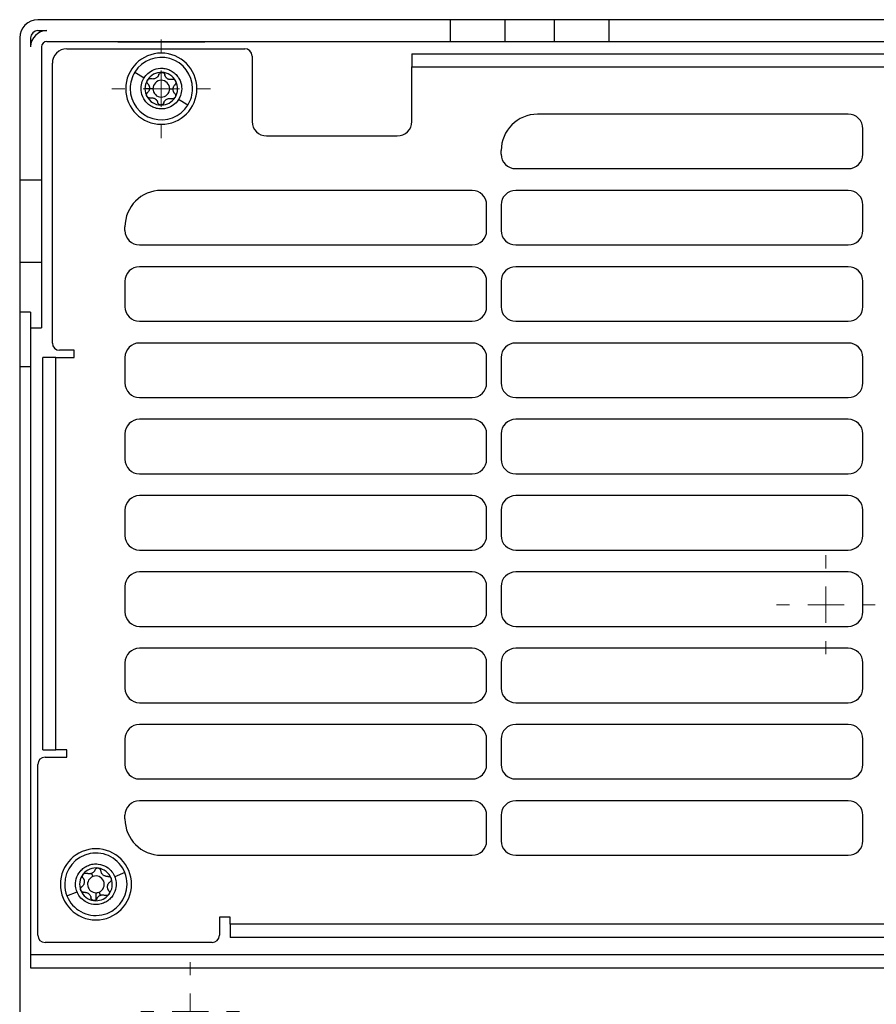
# Model space of a CAD drawing. Header units: millimetres. Extents: x -945 to 1227, y -951 to 1232.
# Tile 133 of 171: x 65 to 183, y 792 to 927. Entities that reach past the tile are written whole.
import ezdxf

# ---------------------------------------------------------------- set-up
doc = ezdxf.new("R2010")
doc.units = ezdxf.units.MM

# ---------------------------------------------------------------- blocks, each defined once
blk = doc.blocks.new('SW_CENTERMARKSYMBOL_3')
at = {"color": 0, "linetype": 'Continuous', "lineweight": 18}
for p, q in [((0, 5), (0, 6.8)), ((0, 0), (0, 2.5)), ((-5, 0), (-6.8, 0)), ((0, 0), (-2.5, 0)), ((0, 0), (0, -2.5)), ((0, 0), (2.5, 0)), ((5, 0), (6.8, 0)), ((0, -5), (0, -6.8))]:
    blk.add_line(p, q, dxfattribs=at)
blk = doc.blocks.new('SW_CENTERMARKSYMBOL_6')
at = {"color": 0, "linetype": 'Continuous', "lineweight": 18}
for p, q in [((0, 5), (0, 6.8)), ((0, 0), (0, 2.5)), ((-5, 0), (-6.8, 0)), ((0, 0), (-2.5, 0)), ((0, 0), (0, -2.5)), ((0, 0), (2.5, 0)), ((5, 0), (6.8, 0)), ((0, -5), (0, -6.8))]:
    blk.add_line(p, q, dxfattribs=at)
blk = doc.blocks.new('SW_CENTERMARKSYMBOL_7')
at = {"color": 0, "linetype": 'Continuous', "lineweight": 18}
for p, q in [((0, 5), (0, 6.8)), ((0, 0), (0, 2.5)), ((-5, 0), (-6.8, 0)), ((0, 0), (-2.5, 0)), ((0, 0), (0, -2.5)), ((0, 0), (2.5, 0)), ((5, 0), (6.8, 0)), ((0, -5), (0, -6.8))]:
    blk.add_line(p, q, dxfattribs=at)

msp = doc.modelspace()

# ---------------------------------------------------------------- linework, layer by layer
at = {"color": 7, "linetype": 'Continuous', "lineweight": 25}
for p, q in [((124.514, 927.257), (67.67, 927.257)), ((124.514, 924.257), (124.514, 927.257)), ((132.031, 927.257), (124.514, 927.257)), ((132.031, 924.257), (132.031, 927.257)), ((138.755, 927.257), (132.031, 927.257)), ((138.755, 927.257), (138.755, 924.257)), ((146.272, 927.257), (138.755, 927.257)), ((146.272, 927.257), (146.272, 924.257)), ((270.069, 927.257), (146.272, 927.257)), ((67.67, 925.757), (68.92, 925.757)), ((65.17, 924.757), (65.17, 905.159)), ((66.67, 924.757), (66.67, 923.507)), ((68.92, 924.257), (124.514, 924.257)), ((78.67, 924.218), (78.67, 924.257)), ((78.67, 924.218), (90.67, 924.218)), ((90.67, 924.218), (90.67, 924.257)), ((124.514, 924.257), (132.031, 924.257)), ((132.031, 924.257), (138.755, 924.257)), ((138.755, 924.257), (146.272, 924.257)), ((146.272, 924.257), (270.069, 924.257)), ((68.17, 923.507), (68.17, 905.159)), ((71.67, 923.257), (96.17, 923.257)), ((97.17, 922.257), (97.17, 913.257)), ((119.17, 922.568), (119.17, 920.757)), ((119.17, 922.568), (297.17, 922.568)), ((69.67, 882.757), (69.67, 921.257)), ((119.17, 913.257), (119.17, 920.757)), ((119.17, 920.757), (297.17, 920.757)), ((81.033, 920.049), (82.304, 919.254)), ((83.043, 917.757), (82.42, 917.757)), ((83.515, 917.757), (83.043, 917.757)), ((85.826, 917.757), (86.298, 917.757)), ((88.325, 915.491), (87.053, 916.286)), ((84.67, 915.513), (84.67, 915.507)), ((179.27, 914.257), (136.47, 914.257)), ((181.27, 908.757), (181.27, 912.257)), ((99.17, 911.257), (117.17, 911.257)), ((131.47, 908.757), (131.47, 909.257)), ((133.47, 906.757), (179.27, 906.757)), ((68.17, 905.159), (65.17, 905.159)), ((65.17, 905.159), (65.17, 893.883)), ((68.17, 905.159), (68.17, 893.883)), ((127.47, 903.757), (84.67, 903.757)), ((179.27, 903.757), (133.47, 903.757)), ((129.47, 898.257), (129.47, 901.757)), ((131.47, 901.757), (131.47, 898.257)), ((181.27, 898.257), (181.27, 901.757)), ((79.67, 898.257), (79.67, 898.757)), ((81.67, 896.257), (127.47, 896.257)), ((133.47, 896.257), (179.27, 896.257)), ((65.17, 893.883), (68.17, 893.883)), ((65.17, 893.883), (65.17, 887.026)), ((68.17, 893.883), (68.17, 884.827)), ((127.47, 893.257), (81.67, 893.257)), ((179.27, 893.257), (133.47, 893.257)), ((79.67, 891.257), (79.67, 887.757)), ((129.47, 887.757), (129.47, 891.257)), ((131.47, 891.257), (131.47, 887.757)), ((181.27, 887.757), (181.27, 891.257)), ((66.67, 887.026), (65.17, 887.026)), ((65.17, 887.026), (65.17, 879.508)), ((66.67, 887.026), (66.67, 879.508)), ((81.67, 885.757), (127.47, 885.757)), ((133.47, 885.757), (179.27, 885.757)), ((66.67, 884.827), (68.17, 884.827)), ((127.47, 882.757), (81.67, 882.757)), ((179.27, 882.757), (133.47, 882.757)), ((72.67, 881.757), (70.67, 881.757)), ((72.67, 880.757), (72.67, 881.757)), ((65.17, 879.508), (66.67, 879.508)), ((65.17, 879.508), (65.17, 784.257)), ((66.67, 879.508), (66.67, 796.757)), ((70.17, 880.757), (68.359, 880.757)), ((68.359, 826.757), (68.359, 880.757)), ((70.17, 826.757), (70.17, 880.757)), ((70.17, 880.757), (72.67, 880.757)), ((79.67, 880.757), (79.67, 877.257)), ((129.47, 877.257), (129.47, 880.757)), ((131.47, 880.757), (131.47, 877.257)), ((181.27, 877.257), (181.27, 880.757)), ((81.67, 875.257), (127.47, 875.257)), ((133.47, 875.257), (179.27, 875.257)), ((127.47, 872.257), (81.67, 872.257)), ((179.27, 872.257), (133.47, 872.257)), ((79.67, 870.257), (79.67, 866.757)), ((129.47, 866.757), (129.47, 870.257)), ((131.47, 870.257), (131.47, 866.757)), ((181.27, 866.757), (181.27, 870.257)), ((81.67, 864.757), (127.47, 864.757)), ((133.47, 864.757), (179.27, 864.757)), ((127.47, 861.757), (81.67, 861.757)), ((179.27, 861.757), (133.47, 861.757)), ((79.67, 859.757), (79.67, 856.257)), ((129.47, 856.257), (129.47, 859.757)), ((131.47, 859.757), (131.47, 856.257)), ((181.27, 856.257), (181.27, 859.757)), ((81.67, 854.257), (127.47, 854.257)), ((133.47, 854.257), (179.27, 854.257)), ((127.47, 851.257), (81.67, 851.257)), ((179.27, 851.257), (133.47, 851.257)), ((79.67, 849.257), (79.67, 845.757)), ((129.47, 845.757), (129.47, 849.257)), ((131.47, 849.257), (131.47, 845.757)), ((181.27, 845.757), (181.27, 849.257)), ((81.67, 843.757), (127.47, 843.757)), ((133.47, 843.757), (179.27, 843.757)), ((127.47, 840.757), (81.67, 840.757)), ((179.27, 840.757), (133.47, 840.757)), ((79.67, 838.757), (79.67, 835.257)), ((129.47, 835.257), (129.47, 838.757)), ((131.47, 838.757), (131.47, 835.257)), ((181.27, 835.257), (181.27, 838.757)), ((81.67, 833.257), (127.47, 833.257)), ((133.47, 833.257), (179.27, 833.257)), ((127.47, 830.257), (81.67, 830.257)), ((179.27, 830.257), (133.47, 830.257)), ((79.67, 828.257), (79.67, 824.757)), ((129.47, 824.757), (129.47, 828.257)), ((131.47, 828.257), (131.47, 824.757)), ((181.27, 824.757), (181.27, 828.257)), ((68.359, 826.757), (70.17, 826.757)), ((71.67, 826.757), (70.17, 826.757)), ((71.67, 825.757), (71.67, 826.757)), ((68.67, 825.757), (71.67, 825.757)), ((67.67, 801.257), (67.67, 824.757)), ((81.67, 822.757), (127.47, 822.757)), ((133.47, 822.757), (179.27, 822.757)), ((127.47, 819.757), (81.67, 819.757)), ((179.27, 819.757), (133.47, 819.757)), ((79.67, 817.257), (79.67, 817.757)), ((129.47, 814.257), (129.47, 817.757)), ((131.47, 817.757), (131.47, 814.257)), ((181.27, 814.257), (181.27, 817.757)), ((84.67, 812.257), (127.47, 812.257)), ((133.47, 812.257), (179.27, 812.257)), ((75.068, 809.766), (75.242, 809.33)), ((79.658, 809.866), (78.265, 809.31)), ((71.671, 806.677), (73.064, 807.233)), ((76.099, 807.184), (76.273, 806.748)), ((75.67, 806.115), (75.67, 806.007)), ((94.17, 803.757), (92.67, 803.757)), ((92.67, 803.757), (92.67, 801.257)), ((94.17, 802.757), (94.17, 803.757)), ((322.17, 802.757), (94.17, 802.757)), ((94.17, 802.757), (94.17, 800.946)), ((322.17, 800.946), (94.17, 800.946)), ((91.67, 800.257), (68.67, 800.257)), ((349.67, 798.568), (66.67, 798.568)), ((66.67, 796.757), (349.67, 796.757))]:
    msp.add_line(p, q, dxfattribs=at)
at = {"color": 250, "linetype": 'Continuous', "lineweight": 25}
msp.add_line((75.67, 807.101), (75.67, 806.278), dxfattribs=at)
at = {"color": 7, "linetype": 'Continuous', "lineweight": 25}
for centre, radius, start, end in [((67.67, 924.757), 2.5, 90, 180), ((67.67, 924.757), 1, 90, 180), ((68.92, 923.507), 2.25, 90, 180), ((68.92, 923.507), 0.75, 90, 180), ((71.67, 921.257), 2, 90, 180), ((96.17, 922.257), 1, 0, 90), ((84.67, 917.757), 4.9, 0, 180), ((84.679, 917.77), 4.3, 0, 147.9903), ((84.679, 917.77), 4.3, 147.9903, 180), ((84.67, 917.757), 2.25, 147.9903, 180), ((84.67, 917.757), 2.25, 87.9903, 147.9903), ((84.67, 917.757), 1.155, 0, 180), ((84.67, 917.757), 2.25, 27.9903, 87.9903), ((84.67, 917.757), 1.631, 55.05644, 60.92415), ((85.985, 919.859), 0.854, 232.38096, 243.59964), ((84.67, 917.757), 2.25, 327.9903, 27.9903), ((84.67, 917.757), 4.9, 180, 0), ((84.679, 917.77), 4.3, 180, 327.9903), ((84.67, 917.757), 2.25, 180, 207.9903), ((84.67, 917.757), 1.155, 180, 0), ((84.679, 917.77), 4.3, 327.9903, 0), ((84.67, 917.757), 2.25, 207.9903, 267.9903), ((84.67, 917.757), 1.631, 235.05644, 240.92415), ((83.356, 915.655), 0.854, 52.38096, 63.59964), ((84.67, 917.757), 2.25, 270, 327.9903), ((84.67, 917.757), 2.25, 267.9903, 270), ((136.47, 909.257), 5, 90, 180), ((179.27, 912.257), 2, 0, 90), ((99.17, 913.257), 2, 180, 270), ((117.17, 913.257), 2, 270, 0), ((133.47, 908.757), 2, 180, 270), ((179.27, 908.757), 2, 270, 0), ((84.67, 898.757), 5, 90, 180), ((127.47, 901.757), 2, 0, 90), ((133.47, 901.757), 2, 90, 180), ((179.27, 901.757), 2, 0, 90), ((81.67, 898.257), 2, 180, 270), ((127.47, 898.257), 2, 270, 0), ((133.47, 898.257), 2, 180, 270), ((179.27, 898.257), 2, 270, 0), ((81.67, 891.257), 2, 90, 180), ((127.47, 891.257), 2, 0, 90), ((133.47, 891.257), 2, 90, 180), ((179.27, 891.257), 2, 0, 90), ((81.67, 887.757), 2, 180, 270), ((127.47, 887.757), 2, 270, 0), ((133.47, 887.757), 2, 180, 270), ((179.27, 887.757), 2, 270, 0), ((70.67, 882.757), 1, 180, 270), ((81.67, 880.757), 2, 90, 180), ((127.47, 880.757), 2, 0, 90), ((133.47, 880.757), 2, 90, 180), ((179.27, 880.757), 2, 0, 90), ((81.67, 877.257), 2, 180, 270), ((127.47, 877.257), 2, 270, 0), ((133.47, 877.257), 2, 180, 270), ((179.27, 877.257), 2, 270, 0), ((81.67, 870.257), 2, 90, 180), ((127.47, 870.257), 2, 0, 90), ((133.47, 870.257), 2, 90, 180), ((179.27, 870.257), 2, 0, 90), ((81.67, 866.757), 2, 180, 270), ((127.47, 866.757), 2, 270, 0), ((133.47, 866.757), 2, 180, 270), ((179.27, 866.757), 2, 270, 0), ((81.67, 859.757), 2, 90, 180), ((127.47, 859.757), 2, 0, 90), ((133.47, 859.757), 2, 90, 180), ((179.27, 859.757), 2, 0, 90), ((81.67, 856.257), 2, 180, 270), ((127.47, 856.257), 2, 270, 0), ((133.47, 856.257), 2, 180, 270), ((179.27, 856.257), 2, 270, 0), ((81.67, 849.257), 2, 90, 180), ((127.47, 849.257), 2, 0, 90), ((133.47, 849.257), 2, 90, 180), ((179.27, 849.257), 2, 0, 90), ((81.67, 845.757), 2, 180, 270), ((127.47, 845.757), 2, 270, 0), ((133.47, 845.757), 2, 180, 270), ((179.27, 845.757), 2, 270, 0), ((81.67, 838.757), 2, 90, 180), ((127.47, 838.757), 2, 0, 90), ((133.47, 838.757), 2, 90, 180), ((179.27, 838.757), 2, 0, 90), ((81.67, 835.257), 2, 180, 270), ((127.47, 835.257), 2, 270, 0), ((133.47, 835.257), 2, 180, 270), ((179.27, 835.257), 2, 270, 0), ((81.67, 828.257), 2, 90, 180), ((127.47, 828.257), 2, 0, 90), ((133.47, 828.257), 2, 90, 180), ((179.27, 828.257), 2, 0, 90), ((68.67, 824.757), 1, 90, 180), ((81.67, 824.757), 2, 180, 270), ((127.47, 824.757), 2, 270, 0), ((133.47, 824.757), 2, 180, 270), ((179.27, 824.757), 2, 270, 0), ((81.67, 817.757), 2, 90, 180), ((127.47, 817.757), 2, 0, 90), ((133.47, 817.757), 2, 90, 180), ((179.27, 817.757), 2, 0, 90), ((84.67, 817.257), 5, 180, 270), ((75.67, 808.257), 4.9, 0, 180), ((127.47, 814.257), 2, 270, 0), ((133.47, 814.257), 2, 180, 270), ((179.27, 814.257), 2, 270, 0), ((75.665, 808.271), 4.3, 21.76312, 180), ((75.67, 808.257), 2.25, 81.76312, 141.76312), ((75.67, 808.257), 2.25, 21.76312, 81.76312), ((75.67, 808.257), 2.25, 141.76312, 201.76312), ((75.67, 808.257), 1.155, 111.76312, 270), ((75.67, 808.257), 1.631, 108.82927, 114.69698), ((74.751, 810.559), 0.854, 286.15378, 297.37246), ((75.67, 808.257), 1.155, 291.76312, 111.76312), ((75.67, 808.257), 2.25, 321.76312, 21.76312), ((75.665, 808.271), 4.3, 0, 21.76312), ((75.67, 808.257), 4.9, 180, 0), ((75.665, 808.271), 4.3, 180, 201.76312), ((75.665, 808.271), 4.3, 201.76312, 0), ((75.67, 808.257), 2.25, 201.76312, 261.76312), ((75.67, 808.257), 1.155, 270, 291.76312), ((75.67, 808.257), 2.25, 270, 321.76312), ((75.67, 808.257), 1.631, 288.82927, 294.69698), ((76.59, 805.954), 0.854, 106.15378, 117.37246), ((75.67, 808.257), 2.25, 261.76312, 270), ((68.67, 801.257), 1, 180, 270), ((91.67, 801.257), 1, 270, 0)]:
    msp.add_arc(centre, radius, start, end, dxfattribs=at)
for points, knots in [([(82.304, 919.254), (82.428, 919.452), (82.592, 919.661), (83.038, 920.059), (83.322, 920.248), (84.018, 920.517), (84.433, 920.594), (85.09, 920.548), (85.314, 920.507), (85.752, 920.367), (85.965, 920.268), (86.361, 920.021), (86.543, 919.872), (86.861, 919.54), (86.996, 919.357), (87.325, 918.786), (87.437, 918.379), (87.5, 917.635), (87.455, 917.298), (87.293, 916.723), (87.177, 916.484), (87.053, 916.286)], [0, 0, 0, 0, 0.125, 0.125, 0.25, 0.25, 0.375, 0.375, 0.4375, 0.4375, 0.5, 0.5, 0.5625, 0.5625, 0.625, 0.625, 0.75, 0.75, 0.875, 0.875, 1, 1, 1, 1]), ([(87.053, 916.286), (86.929, 916.088), (86.765, 915.879), (86.32, 915.482), (86.036, 915.293), (85.339, 915.024), (84.925, 914.947), (84.267, 914.992), (84.043, 915.034), (83.606, 915.174), (83.392, 915.272), (82.997, 915.52), (82.815, 915.668), (82.497, 916), (82.361, 916.183), (82.033, 916.754), (81.92, 917.161), (81.857, 917.905), (81.903, 918.243), (82.065, 918.818), (82.181, 919.056), (82.304, 919.254)], [0, 0, 0, 0, 0.125, 0.125, 0.25, 0.25, 0.375, 0.375, 0.4375, 0.4375, 0.5, 0.5, 0.5625, 0.5625, 0.625, 0.625, 0.75, 0.75, 0.875, 0.875, 1, 1, 1, 1]), ([(82.698, 918.723), (82.698, 918.743), (82.7, 918.783), (82.713, 918.841), (82.733, 918.898), (82.753, 918.932), (82.763, 918.95)], [0, 0, 0, 0, 0.25309291, 0.50203916, 0.74997968, 1, 1, 1, 1]), ([(82.763, 918.95), (82.771, 918.963), (82.789, 918.989), (82.821, 919.025), (82.881, 919.078), (82.979, 919.133), (83.095, 919.153), (83.187, 919.148), (83.23, 919.137), (83.252, 919.131)], [0, 0, 0, 0, 0.0832165, 0.1666039, 0.250813, 0.5002405, 0.7493516, 0.8752142, 1, 1, 1, 1]), ([(84.325, 919.701), (84.316, 919.673), (84.297, 919.617), (84.26, 919.54), (84.218, 919.471), (84.153, 919.383), (84.054, 919.283), (83.911, 919.187), (83.751, 919.121), (83.586, 919.091), (83.415, 919.09), (83.309, 919.117), (83.252, 919.131)], [0, 0, 0, 0, 0.0691958, 0.1338982, 0.1941577, 0.250037, 0.378672, 0.5001576, 0.6213964, 0.7498162, 0.8660002, 1, 1, 1, 1]), ([(84.325, 919.701), (84.333, 919.722), (84.348, 919.765), (84.395, 919.844), (84.476, 919.929), (84.584, 919.983), (84.677, 920.005), (84.725, 920.005), (84.749, 920.006)], [0, 0, 0, 0, 0.1247233, 0.2507504, 0.4994844, 0.7488937, 0.8751708, 1, 1, 1, 1]), ([(84.749, 920.006), (84.765, 920.004), (84.797, 920.002), (84.844, 919.992), (84.92, 919.968), (85.017, 919.91), (85.092, 919.82), (85.133, 919.738), (85.145, 919.694), (85.151, 919.672)], [0, 0, 0, 0, 0.08321646, 0.16660388, 0.25081303, 0.50024049, 0.74935158, 0.87521423, 1, 1, 1, 1]), ([(85.463, 919.183), (85.445, 919.198), (85.407, 919.229), (85.354, 919.281), (85.305, 919.34), (85.249, 919.42), (85.191, 919.53), (85.165, 919.623), (85.151, 919.672)], [0, 0, 0, 0, 0.1185322, 0.2410833, 0.367929, 0.4993179, 0.7330361, 1, 1, 1, 1]), ([(86.182, 919.028), (86.156, 919.023), (86.106, 919.012), (86.031, 919.005), (85.961, 919.004), (85.864, 919.011), (85.743, 919.034), (85.65, 919.074), (85.605, 919.094)], [0, 0, 0, 0, 0.1371704, 0.2661603, 0.3870411, 0.4998992, 0.7583394, 1, 1, 1, 1]), ([(86.657, 918.813), (86.648, 918.829), (86.629, 918.862), (86.593, 918.905), (86.551, 918.945), (86.503, 918.978), (86.43, 919.016), (86.319, 919.047), (86.229, 919.035), (86.182, 919.028)], [0, 0, 0, 0, 0.0978106, 0.1966536, 0.2967081, 0.3981471, 0.501136, 0.7371957, 1, 1, 1, 1]), ([(86.57, 918.298), (86.583, 918.312), (86.611, 918.339), (86.644, 918.386), (86.67, 918.435), (86.689, 918.485), (86.705, 918.55), (86.71, 918.631), (86.696, 918.726), (86.67, 918.784), (86.657, 918.813)], [0, 0, 0, 0, 0.1085993, 0.212801, 0.3126714, 0.4082861, 0.4997311, 0.6701965, 0.8366857, 1, 1, 1, 1]), ([(82.814, 918.43), (82.803, 918.443), (82.779, 918.47), (82.751, 918.515), (82.724, 918.572), (82.702, 918.641), (82.699, 918.696), (82.698, 918.723)], [0, 0, 0, 0, 0.1657501, 0.3322478, 0.501687, 0.7525545, 1, 1, 1, 1]), ([(83.043, 917.757), (83.039, 917.732), (83.033, 917.682), (83.014, 917.606), (82.989, 917.531), (82.947, 917.438), (82.879, 917.326), (82.809, 917.254), (82.771, 917.216)], [0, 0, 0, 0, 0.1181714, 0.2404882, 0.3672639, 0.4987803, 0.733013, 1, 1, 1, 1]), ([(82.814, 918.43), (82.832, 918.41), (82.866, 918.372), (82.91, 918.31), (82.946, 918.248), (82.976, 918.187), (83.008, 918.106), (83.035, 918.004), (83.05, 917.88), (83.045, 917.797), (83.043, 917.757)], [0, 0, 0, 0, 0.1119453, 0.2178023, 0.3176312, 0.4115042, 0.4995081, 0.6717844, 0.838227, 1, 1, 1, 1]), ([(86.294, 917.67), (86.295, 917.699), (86.297, 917.758), (86.311, 917.846), (86.334, 917.934), (86.376, 918.042), (86.448, 918.172), (86.527, 918.254), (86.57, 918.298)], [0, 0, 0, 0, 0.1202878, 0.2433971, 0.369786, 0.4998777, 0.7316214, 1, 1, 1, 1]), ([(86.527, 917.084), (86.508, 917.105), (86.471, 917.147), (86.424, 917.214), (86.386, 917.281), (86.343, 917.377), (86.303, 917.506), (86.297, 917.616), (86.294, 917.67)], [0, 0, 0, 0, 0.137941, 0.2671759, 0.387794, 0.4999057, 0.7576468, 1, 1, 1, 1]), ([(82.634, 916.901), (82.635, 916.921), (82.636, 916.961), (82.649, 917.02), (82.673, 917.085), (82.711, 917.154), (82.751, 917.195), (82.771, 917.216)], [0, 0, 0, 0, 0.1662613, 0.3322183, 0.5002124, 0.7509913, 1, 1, 1, 1]), ([(82.684, 916.701), (82.676, 916.717), (82.661, 916.748), (82.645, 916.798), (82.636, 916.849), (82.634, 916.884), (82.634, 916.901)], [0, 0, 0, 0, 0.2499654, 0.4983897, 0.7476109, 1, 1, 1, 1]), ([(83.159, 916.486), (83.137, 916.482), (83.093, 916.473), (83.024, 916.474), (82.956, 916.485), (82.867, 916.516), (82.763, 916.58), (82.71, 916.661), (82.684, 916.701)], [0, 0, 0, 0, 0.126001, 0.249528, 0.3732303, 0.4997838, 0.7512757, 1, 1, 1, 1]), ([(83.159, 916.486), (83.185, 916.491), (83.235, 916.502), (83.31, 916.509), (83.38, 916.509), (83.477, 916.503), (83.598, 916.48), (83.691, 916.439), (83.736, 916.42)], [0, 0, 0, 0, 0.1371704, 0.2661604, 0.3870411, 0.4998991, 0.7583395, 1, 1, 1, 1]), ([(83.878, 916.331), (83.896, 916.316), (83.934, 916.285), (83.987, 916.233), (84.036, 916.174), (84.092, 916.094), (84.15, 915.984), (84.176, 915.891), (84.19, 915.842)], [0, 0, 0, 0, 0.1185322, 0.24108329, 0.36792897, 0.49931793, 0.73303609, 1, 1, 1, 1]), ([(85.016, 915.813), (85.025, 915.841), (85.044, 915.897), (85.081, 915.974), (85.123, 916.043), (85.188, 916.131), (85.287, 916.231), (85.43, 916.327), (85.59, 916.393), (85.755, 916.423), (85.926, 916.424), (86.032, 916.397), (86.089, 916.383)], [0, 0, 0, 0, 0.0691958, 0.1338982, 0.1941577, 0.250037, 0.378672, 0.5001576, 0.6213964, 0.7498162, 0.8660002, 1, 1, 1, 1]), ([(86.578, 916.564), (86.57, 916.551), (86.552, 916.525), (86.52, 916.489), (86.46, 916.436), (86.362, 916.381), (86.246, 916.361), (86.154, 916.366), (86.111, 916.377), (86.089, 916.383)], [0, 0, 0, 0, 0.08321646, 0.16660388, 0.25081303, 0.50024049, 0.74935158, 0.87521423, 1, 1, 1, 1]), ([(86.527, 917.084), (86.542, 917.067), (86.571, 917.032), (86.616, 916.952), (86.649, 916.839), (86.641, 916.719), (86.614, 916.627), (86.59, 916.585), (86.578, 916.564)], [0, 0, 0, 0, 0.1247233, 0.2507504, 0.4994844, 0.7488937, 0.8751708, 1, 1, 1, 1]), ([(84.592, 915.508), (84.572, 915.51), (84.534, 915.512), (84.478, 915.526), (84.425, 915.547), (84.375, 915.574), (84.307, 915.625), (84.231, 915.711), (84.204, 915.798), (84.19, 915.842)], [0, 0, 0, 0, 0.1004702, 0.1996539, 0.2986855, 0.3987432, 0.5010066, 0.750789, 1, 1, 1, 1]), ([(85.016, 915.813), (85.009, 915.794), (84.997, 915.757), (84.969, 915.706), (84.933, 915.657), (84.877, 915.6), (84.791, 915.541), (84.711, 915.522), (84.67, 915.513)], [0, 0, 0, 0, 0.1256057, 0.2495509, 0.373809, 0.5003822, 0.7516331, 1, 1, 1, 1]), ([(73.064, 807.233), (72.978, 807.45), (72.906, 807.706), (72.849, 808.3), (72.864, 808.641), (73.059, 809.362), (73.242, 809.742), (73.667, 810.245), (73.833, 810.401), (74.204, 810.671), (74.41, 810.785), (74.843, 810.958), (75.071, 811.017), (75.526, 811.077), (75.754, 811.079), (76.409, 811.006), (76.803, 810.857), (77.441, 810.468), (77.686, 810.231), (78.054, 809.761), (78.179, 809.526), (78.265, 809.31)], [0, 0, 0, 0, 0.125, 0.125, 0.25, 0.25, 0.375, 0.375, 0.4375, 0.4375, 0.5, 0.5, 0.5625, 0.5625, 0.625, 0.625, 0.75, 0.75, 0.875, 0.875, 1, 1, 1, 1]), ([(75.993, 810.484), (75.974, 810.486), (75.937, 810.49), (75.88, 810.486), (75.824, 810.476), (75.769, 810.457), (75.694, 810.421), (75.604, 810.35), (75.561, 810.269), (75.538, 810.227)], [0, 0, 0, 0, 0.0978109, 0.1966541, 0.2967087, 0.3981474, 0.501136, 0.7371965, 1, 1, 1, 1]), ([(76.356, 810.109), (76.353, 810.128), (76.347, 810.166), (76.329, 810.221), (76.305, 810.27), (76.276, 810.315), (76.233, 810.367), (76.171, 810.419), (76.086, 810.464), (76.024, 810.477), (75.993, 810.484)], [0, 0, 0, 0, 0.10859979, 0.2128017, 0.31267212, 0.40828656, 0.49973114, 0.67019706, 0.83668625, 1, 1, 1, 1]), ([(78.265, 809.31), (78.352, 809.093), (78.423, 808.837), (78.48, 808.243), (78.465, 807.902), (78.271, 807.181), (78.088, 806.801), (77.663, 806.298), (77.497, 806.142), (77.125, 805.871), (76.92, 805.758), (76.486, 805.584), (76.259, 805.526), (75.803, 805.465), (75.575, 805.464), (74.92, 805.537), (74.526, 805.686), (73.888, 806.075), (73.643, 806.311), (73.275, 806.782), (73.151, 807.017), (73.064, 807.233)], [0, 0, 0, 0, 0.125, 0.125, 0.25, 0.25, 0.375, 0.375, 0.4375, 0.4375, 0.5, 0.5, 0.5625, 0.5625, 0.625, 0.625, 0.75, 0.75, 0.875, 0.875, 1, 1, 1, 1]), ([(73.898, 809.127), (73.916, 809.103), (73.949, 809.055), (73.989, 808.979), (74.02, 808.905), (74.053, 808.8), (74.076, 808.662), (74.068, 808.489), (74.026, 808.321), (73.954, 808.17), (73.853, 808.032), (73.769, 807.962), (73.724, 807.925)], [0, 0, 0, 0, 0.069196, 0.1338985, 0.1941579, 0.250037, 0.378672, 0.5001576, 0.6213964, 0.7498162, 0.8660004, 1, 1, 1, 1]), ([(73.812, 809.385), (73.812, 809.401), (73.813, 809.432), (73.821, 809.479), (73.836, 809.532), (73.862, 809.591), (73.889, 809.63), (73.903, 809.649)], [0, 0, 0, 0, 0.1664327, 0.3324496, 0.4994306, 0.7511359, 1, 1, 1, 1]), ([(73.898, 809.127), (73.885, 809.146), (73.859, 809.184), (73.833, 809.247), (73.815, 809.315), (73.813, 809.362), (73.812, 809.385)], [0, 0, 0, 0, 0.2492957, 0.5011507, 0.7512576, 1, 1, 1, 1]), ([(73.903, 809.649), (73.913, 809.662), (73.934, 809.686), (73.97, 809.718), (74.035, 809.765), (74.138, 809.808), (74.256, 809.816), (74.346, 809.801), (74.388, 809.785), (74.41, 809.777)], [0, 0, 0, 0, 0.0832165, 0.1666039, 0.250813, 0.5002405, 0.7493516, 0.8752142, 1, 1, 1, 1]), ([(74.989, 809.739), (74.966, 809.733), (74.918, 809.72), (74.845, 809.709), (74.769, 809.704), (74.671, 809.707), (74.548, 809.724), (74.458, 809.758), (74.41, 809.777)], [0, 0, 0, 0, 0.1185322, 0.2410833, 0.367929, 0.4993179, 0.7330361, 1, 1, 1, 1]), ([(75.538, 810.227), (75.527, 810.203), (75.506, 810.157), (75.468, 810.092), (75.427, 810.035), (75.364, 809.961), (75.274, 809.877), (75.186, 809.826), (75.144, 809.801)], [0, 0, 0, 0, 0.13717036, 0.26616033, 0.38704106, 0.49989922, 0.75833939, 1, 1, 1, 1]), ([(77.311, 809.357), (77.281, 809.354), (77.222, 809.348), (77.137, 809.352), (77.057, 809.362), (76.95, 809.386), (76.818, 809.436), (76.673, 809.529), (76.548, 809.649), (76.454, 809.787), (76.385, 809.943), (76.366, 810.051), (76.356, 810.109)], [0, 0, 0, 0, 0.069196, 0.1338985, 0.1941579, 0.2500369, 0.378672, 0.5001575, 0.6213964, 0.7498161, 0.8660004, 1, 1, 1, 1]), ([(77.311, 809.357), (77.333, 809.358), (77.378, 809.362), (77.469, 809.351), (77.58, 809.31), (77.673, 809.234), (77.73, 809.157), (77.75, 809.113), (77.76, 809.091)], [0, 0, 0, 0, 0.1247233, 0.2507504, 0.4994844, 0.7488937, 0.8751708, 1, 1, 1, 1]), ([(77.76, 809.091), (77.766, 809.076), (77.776, 809.046), (77.786, 808.999), (77.794, 808.92), (77.78, 808.808), (77.728, 808.703), (77.67, 808.632), (77.635, 808.603), (77.617, 808.589)], [0, 0, 0, 0, 0.0832165, 0.1666039, 0.250813, 0.5002405, 0.7493516, 0.8752142, 1, 1, 1, 1]), ([(73.55, 807.581), (73.551, 807.598), (73.552, 807.632), (73.561, 807.682), (73.576, 807.73), (73.603, 807.792), (73.649, 807.862), (73.699, 807.904), (73.724, 807.925)], [0, 0, 0, 0, 0.1247788, 0.2489365, 0.3736948, 0.5002974, 0.7509544, 1, 1, 1, 1]), ([(77.27, 807.902), (77.271, 807.928), (77.272, 807.982), (77.284, 808.062), (77.303, 808.141), (77.33, 808.219), (77.378, 808.325), (77.466, 808.46), (77.564, 808.544), (77.617, 808.589)], [0, 0, 0, 0, 0.09783443, 0.19648252, 0.29626654, 0.39749793, 0.50047499, 0.73048677, 1, 1, 1, 1]), ([(77.443, 807.386), (77.429, 807.406), (77.401, 807.445), (77.366, 807.506), (77.338, 807.566), (77.306, 807.651), (77.276, 807.762), (77.272, 807.856), (77.27, 807.902)], [0, 0, 0, 0, 0.1375816, 0.266904, 0.3880269, 0.5010231, 0.7588934, 1, 1, 1, 1]), ([(74.03, 807.157), (74.008, 807.155), (73.963, 807.152), (73.872, 807.163), (73.761, 807.203), (73.668, 807.28), (73.611, 807.357), (73.591, 807.401), (73.581, 807.423)], [0, 0, 0, 0, 0.1247233, 0.2507504, 0.4994844, 0.7488937, 0.8751708, 1, 1, 1, 1]), ([(74.03, 807.157), (74.06, 807.16), (74.119, 807.166), (74.204, 807.162), (74.284, 807.152), (74.391, 807.128), (74.523, 807.078), (74.668, 806.985), (74.793, 806.865), (74.887, 806.727), (74.956, 806.571), (74.975, 806.463), (74.985, 806.405)], [0, 0, 0, 0, 0.0691958, 0.1338982, 0.1941577, 0.250037, 0.378672, 0.5001576, 0.6213964, 0.7498162, 0.8660002, 1, 1, 1, 1]), ([(75.348, 806.03), (75.332, 806.033), (75.301, 806.039), (75.255, 806.054), (75.183, 806.086), (75.093, 806.154), (75.028, 806.252), (74.996, 806.338), (74.988, 806.383), (74.985, 806.405)], [0, 0, 0, 0, 0.0832165, 0.1666039, 0.250813, 0.5002405, 0.7493516, 0.8752142, 1, 1, 1, 1]), ([(75.803, 806.287), (75.795, 806.27), (75.78, 806.238), (75.749, 806.192), (75.714, 806.151), (75.685, 806.127), (75.67, 806.115)], [0, 0, 0, 0, 0.2505961, 0.498536, 0.7471942, 1, 1, 1, 1]), ([(75.803, 806.287), (75.814, 806.311), (75.835, 806.357), (75.873, 806.421), (75.914, 806.479), (75.977, 806.553), (76.067, 806.637), (76.155, 806.688), (76.197, 806.713)], [0, 0, 0, 0, 0.1371704, 0.2661604, 0.3870411, 0.4998991, 0.7583395, 1, 1, 1, 1]), ([(76.352, 806.775), (76.375, 806.781), (76.423, 806.794), (76.496, 806.805), (76.572, 806.81), (76.67, 806.807), (76.793, 806.789), (76.883, 806.755), (76.931, 806.737)], [0, 0, 0, 0, 0.1185322, 0.2410833, 0.367929, 0.4993179, 0.7330361, 1, 1, 1, 1]), ([(77.438, 806.864), (77.425, 806.85), (77.401, 806.821), (77.357, 806.784), (77.309, 806.753), (77.257, 806.729), (77.175, 806.704), (77.061, 806.693), (76.975, 806.723), (76.931, 806.737)], [0, 0, 0, 0, 0.1004702, 0.1996539, 0.2986855, 0.3987432, 0.5010066, 0.750789, 1, 1, 1, 1]), ([(77.443, 807.386), (77.456, 807.368), (77.481, 807.33), (77.517, 807.246), (77.538, 807.13), (77.517, 807.011), (77.48, 806.923), (77.452, 806.884), (77.438, 806.864)], [0, 0, 0, 0, 0.1247233, 0.2507504, 0.4994844, 0.7488937, 0.8751708, 1, 1, 1, 1]), ([(75.67, 806.115), (75.652, 806.102), (75.614, 806.075), (75.551, 806.047), (75.486, 806.03), (75.417, 806.023), (75.371, 806.028), (75.348, 806.03)], [0, 0, 0, 0, 0.2057619, 0.4051682, 0.60171, 0.7988837, 1, 1, 1, 1])]:
    msp.add_open_spline(points, degree=3, knots=knots, dxfattribs=at)
for points in [[(84.67, 915.513), (84.644, 915.509), (84.618, 915.507), (84.592, 915.508)], [(73.581, 807.423), (73.561, 807.474), (73.55, 807.527), (73.55, 807.581)]]:
    msp.add_open_spline(points, degree=3, dxfattribs=at)

# ---------------------------------------------------------------- block references
at = {"color": 8, "linetype": 'Continuous', "lineweight": 0}
for name, p in [('SW_CENTERMARKSYMBOL_6', (84.662, 917.744)), ('SW_CENTERMARKSYMBOL_3', (176.177, 846.743)), ('SW_CENTERMARKSYMBOL_7', (88.659, 790.747))]:
    msp.add_blockref(name, p, dxfattribs=at)

doc.saveas('drawing.dxf')
